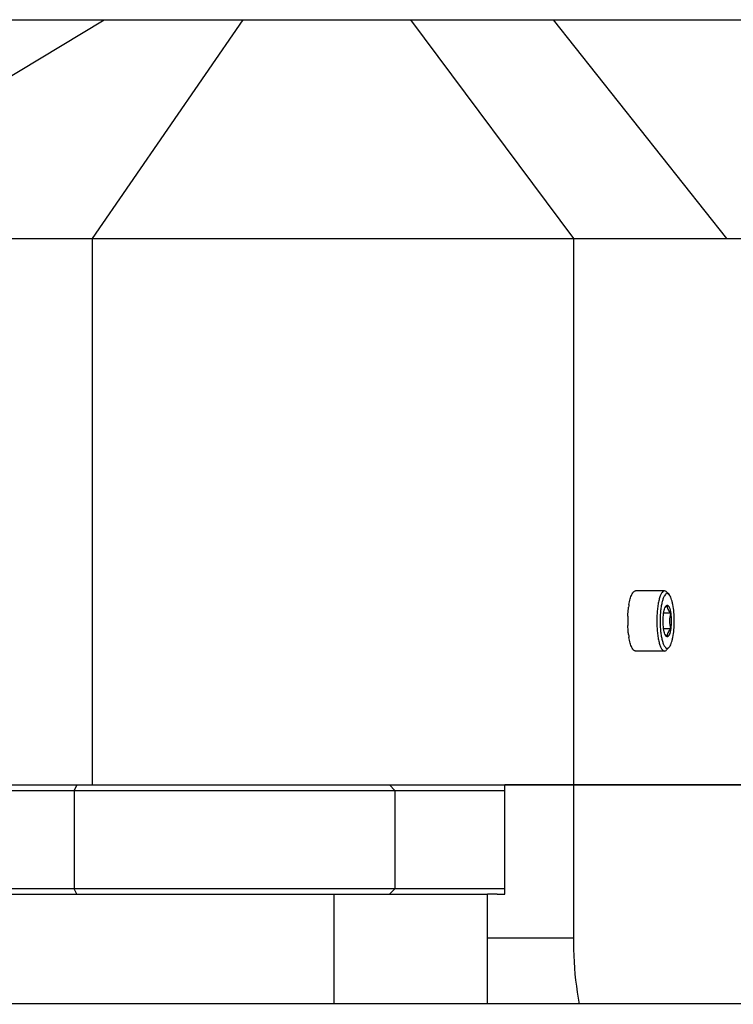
# Model space of a CAD drawing. Header units: millimetres. Extents: x 0 to 2550, y 0 to 1188.
# Tile 194 of 221: x 1454 to 1480, y 581 to 617. Entities that reach past the tile are written whole.
import ezdxf

# ---------------------------------------------------------------- set-up
doc = ezdxf.new("R2010")
doc.units = ezdxf.units.MM
doc.header["$LTSCALE"] = 46.255
doc.layers.get('0').update_dxf_attribs({"linetype": 'CONTINUOUS'})
for name, color, linetype in [('DR1SM11P1002_PBL29', 7, 'CONTINUOUS'), ('DR1SM11P1003_PBL5', 7, 'CONTINUOUS'), ('M2000103_PBL14', 7, 'CONTINUOUS'), ('M2000801_PBL10', 7, 'CONTINUOUS'), ('M2000901_PBL58', 7, 'CONTINUOUS'), ('P9140503_BOLT_PBL24', 7, 'CONTINUOUS')]:
    doc.layers.add(name, color=color, linetype=linetype)

# ---------------------------------------------------------------- blocks, each defined once
blk = doc.blocks.new('DDDD')
at = {"layer": 'DR1SM11P1002_PBL29', "color": 7}
for p, q in [((1892.506, 3202.14), (2062.409, 3202.14)), ((2048.39, 3192.14), (2048.39, 3202.14)), ((2062.409, 3192.14), (2062.409, 3202.14)), ((1892.506, 3192.14), (2056.242, 3192.14))]:
    blk.add_line(p, q, dxfattribs=at)
at = {"layer": 'DR1SM11P1003_PBL5', "color": 7}
blk.add_line((2056.242, 3192.14), (2350.358, 3192.14), dxfattribs=at)
at = {"layer": 'M2000103_PBL14', "color": 7}
for p, q in [((1972.319, 3211.64), (2063.992, 3211.64)), ((1972.819, 3212.14), (2063.992, 3212.14)), ((2063.992, 3202.64), (1972.319, 3202.64)), ((2063.297, 3202.14), (2062.409, 3202.14))]:
    blk.add_line(p, q, dxfattribs=at)
at = {"layer": 'M2000103_PBL14', "color": 2}
for p, q in [((2024.867, 3212.14), (2024.617, 3211.64)), ((2024.617, 3211.64), (2024.617, 3202.64)), ((2053.452, 3212.14), (2053.935, 3211.64)), ((2053.935, 3211.64), (2053.935, 3202.64)), ((2024.867, 3202.14), (2024.617, 3202.64)), ((2053.452, 3202.14), (2053.935, 3202.64))]:
    blk.add_line(p, q, dxfattribs=at)
at = {"layer": 'M2000801_PBL10', "color": 2}
for p, q in [((1994.319, 3262.14), (2027.352, 3282.14)), ((2026.296, 3262.14), (2040.086, 3282.14)), ((2055.369, 3282.14), (2070.275, 3262.14)), ((2084.309, 3262.14), (2068.46, 3282.14)), ((2026.296, 3212.14), (2026.296, 3262.14)), ((2070.275, 3262.14), (2070.275, 3212.14))]:
    blk.add_line(p, q, dxfattribs=at)
at = {"layer": 'M2000801_PBL10', "color": 7}
for p, q in [((2006.361, 3282.14), (2226.825, 3282.14)), ((1940.232, 3262.14), (2334.215, 3262.14)), ((2324.819, 3212.14), (2063.992, 3212.14))]:
    blk.add_line(p, q, dxfattribs=at)
at = {"layer": 'M2000901_PBL58', "color": 7}
for p, q in [((2063.992, 3202.14), (2063.992, 3212.14)), ((2063.992, 3212.14), (2136.069, 3212.14)), ((2063.297, 3202.14), (2063.992, 3202.14))]:
    blk.add_line(p, q, dxfattribs=at)
at = {"layer": 'M2000901_PBL58', "color": 2}
for p, q in [((2070.275, 3212.14), (2070.275, 3198.14)), ((2070.275, 3198.14), (2062.409, 3198.14))]:
    blk.add_line(p, q, dxfattribs=at)
blk.add_open_spline([(2070.275, 3198.14), (2070.275, 3197.598), (2070.314, 3195.568), (2070.529, 3193.538), (2070.817, 3192.078)], degree=3, knots=[0, 0, 0, 0, 0.267081, 1, 1, 1, 1], dxfattribs=at)
at = {"layer": 'P9140503_BOLT_PBL24', "color": 7}
for p, q in [((2078.612, 3229.89), (2075.955, 3229.89)), ((2079.026, 3229.548), (2078.802, 3229.789)), ((2079.177, 3227.861), (2078.53, 3227.861)), ((2079.177, 3226.418), (2078.53, 3226.418)), ((2078.612, 3224.39), (2075.955, 3224.39)), ((2079.026, 3224.731), (2078.802, 3224.49))]:
    blk.add_line(p, q, dxfattribs=at)
for centre, radius, start, end in [((2082.466, 3227.448), 7.207, 170.44757, 172.47969), ((2085.793, 3227.14), 10.549, 177.63061, 182.29806), ((2082.286, 3226.805), 7.025, 187.43032, 189.5796)]:
    blk.add_arc(centre, radius, start, end, dxfattribs=at)
for points, knots in [([(2075.359, 3228.644), (2075.389, 3228.818), (2075.441, 3229.066), (2075.536, 3229.369), (2075.609, 3229.55), (2075.688, 3229.695), (2075.771, 3229.803), (2075.859, 3229.872), (2075.925, 3229.89), (2075.955, 3229.89)], [0, 0, 0, 0, 0.367068, 0.522812, 0.657745, 0.77112, 0.86344, 0.937475, 1, 1, 1, 1]), ([(2078.612, 3229.89), (2078.497, 3229.89), (2078.367, 3229.74), (2078.272, 3229.561), (2078.187, 3229.363), (2078.097, 3229.064), (2078.012, 3228.651), (2077.948, 3228.18), (2077.909, 3227.67), (2077.895, 3227.14), (2077.909, 3226.609), (2077.948, 3226.099), (2078.012, 3225.629), (2078.097, 3225.215), (2078.187, 3224.917), (2078.272, 3224.719), (2078.367, 3224.539), (2078.497, 3224.39), (2078.612, 3224.39)], [0, 0, 0, 0, 0.058325, 0.080657, 0.106316, 0.1672, 0.239533, 0.321023, 0.408881, 0.5, 0.591119, 0.678977, 0.760467, 0.8328, 0.893684, 0.919343, 0.941675, 1, 1, 1, 1]), ([(2078.853, 3229.64), (2078.749, 3229.64), (2078.631, 3229.504), (2078.544, 3229.341), (2078.467, 3229.161), (2078.385, 3228.889), (2078.308, 3228.513), (2078.25, 3228.086), (2078.214, 3227.622), (2078.202, 3227.14), (2078.214, 3226.658), (2078.25, 3226.194), (2078.308, 3225.766), (2078.385, 3225.39), (2078.467, 3225.119), (2078.544, 3224.939), (2078.631, 3224.776), (2078.749, 3224.64), (2078.853, 3224.64)], [0, 0, 0, 0, 0.058325, 0.080657, 0.106315, 0.1672, 0.239534, 0.321025, 0.408884, 0.500002, 0.59112, 0.678978, 0.760468, 0.8328, 0.893685, 0.919343, 0.941674, 1, 1, 1, 1]), ([(2078.802, 3229.789), (2078.775, 3229.819), (2078.719, 3229.868), (2078.645, 3229.89), (2078.612, 3229.89)], [0, 0, 0, 0, 0.548396, 1, 1, 1, 1]), ([(2079.026, 3229.548), (2079.002, 3229.575), (2078.95, 3229.62), (2078.883, 3229.64), (2078.853, 3229.64)], [0, 0, 0, 0, 0.548396, 1, 1, 1, 1]), ([(2079.026, 3224.731), (2079.065, 3224.773), (2079.138, 3224.883), (2079.226, 3225.084), (2079.306, 3225.338), (2079.402, 3225.76), (2079.48, 3226.367), (2079.511, 3227.14), (2079.48, 3227.913), (2079.402, 3228.519), (2079.306, 3228.941), (2079.226, 3229.195), (2079.138, 3229.396), (2079.065, 3229.507), (2079.026, 3229.548)], [0, 0, 0, 0, 0.034413, 0.078561, 0.132237, 0.194547, 0.339487, 0.500003, 0.660519, 0.805455, 0.867764, 0.921439, 0.965587, 1, 1, 1, 1]), ([(2075.253, 3227.576), (2075.256, 3227.646), (2075.27, 3227.919), (2075.295, 3228.19), (2075.322, 3228.391)], [0, 0, 0, 0, 0.258219, 1, 1, 1, 1]), ([(2078.53, 3226.418), (2078.494, 3226.657), (2078.465, 3227.14), (2078.494, 3227.623), (2078.53, 3227.861)], [0, 0, 0, 0, 0.5, 1, 1, 1, 1]), ([(2078.53, 3227.861), (2078.543, 3227.949), (2078.572, 3228.109), (2078.617, 3228.265), (2078.643, 3228.334)], [0, 0, 0, 0, 0.546266, 1, 1, 1, 1]), ([(2078.643, 3228.334), (2078.646, 3228.341), (2078.657, 3228.37), (2078.67, 3228.398), (2078.68, 3228.418)], [0, 0, 0, 0, 0.264039, 1, 1, 1, 1]), ([(2078.68, 3228.418), (2078.692, 3228.443), (2078.729, 3228.512), (2078.799, 3228.583), (2078.853, 3228.583)], [0, 0, 0, 0, 0.336925, 1, 1, 1, 1]), ([(2078.695, 3228.405), (2078.706, 3228.42), (2078.756, 3228.483), (2078.81, 3228.541), (2078.853, 3228.583)], [0, 0, 0, 0, 0.241032, 1, 1, 1, 1]), ([(2078.853, 3228.583), (2078.847, 3228.524), (2078.846, 3228.4), (2078.902, 3228.211), (2079.018, 3228.029), (2079.12, 3227.918), (2079.177, 3227.861)], [0, 0, 0, 0, 0.217497, 0.448838, 0.708942, 1, 1, 1, 1]), ([(2078.853, 3228.583), (2078.87, 3228.583), (2078.907, 3228.573), (2078.956, 3228.532), (2079.001, 3228.469), (2079.064, 3228.346), (2079.128, 3228.141), (2079.162, 3227.962), (2079.177, 3227.861)], [0, 0, 0, 0, 0.060726, 0.13372, 0.225861, 0.339729, 0.632004, 1, 1, 1, 1]), ([(2079.177, 3227.861), (2079.111, 3227.627), (2079.026, 3227.14), (2079.111, 3226.652), (2079.177, 3226.418)], [0, 0, 0, 0, 0.499997, 1, 1, 1, 1]), ([(2079.177, 3227.861), (2079.212, 3227.623), (2079.241, 3227.14), (2079.212, 3226.657), (2079.177, 3226.418)], [0, 0, 0, 0, 0.5, 1, 1, 1, 1]), ([(2075.32, 3225.896), (2075.312, 3225.962), (2075.28, 3226.234), (2075.26, 3226.508), (2075.252, 3226.717)], [0, 0, 0, 0, 0.240502, 1, 1, 1, 1]), ([(2078.643, 3225.946), (2078.617, 3226.014), (2078.572, 3226.171), (2078.543, 3226.33), (2078.53, 3226.418)], [0, 0, 0, 0, 0.453724, 1, 1, 1, 1]), ([(2079.177, 3226.418), (2079.12, 3226.362), (2079.018, 3226.251), (2078.902, 3226.069), (2078.846, 3225.88), (2078.847, 3225.756), (2078.853, 3225.696)], [0, 0, 0, 0, 0.291071, 0.551165, 0.782499, 1, 1, 1, 1]), ([(2079.177, 3226.418), (2079.162, 3226.318), (2079.128, 3226.138), (2079.064, 3225.933), (2079.001, 3225.81), (2078.956, 3225.748), (2078.907, 3225.707), (2078.87, 3225.696), (2078.853, 3225.696)], [0, 0, 0, 0, 0.367996, 0.660271, 0.774139, 0.86628, 0.939274, 1, 1, 1, 1]), ([(2075.955, 3224.39), (2075.925, 3224.39), (2075.859, 3224.407), (2075.771, 3224.477), (2075.688, 3224.584), (2075.609, 3224.729), (2075.536, 3224.91), (2075.441, 3225.213), (2075.389, 3225.461), (2075.359, 3225.636)], [0, 0, 0, 0, 0.062524, 0.136556, 0.228875, 0.34225, 0.477183, 0.632928, 1, 1, 1, 1]), ([(2078.68, 3225.861), (2078.677, 3225.868), (2078.663, 3225.895), (2078.652, 3225.924), (2078.643, 3225.946)], [0, 0, 0, 0, 0.235964, 1, 1, 1, 1]), ([(2078.853, 3225.696), (2078.838, 3225.696), (2078.794, 3225.708), (2078.731, 3225.767), (2078.697, 3225.826), (2078.68, 3225.861)], [0, 0, 0, 0, 0.18503, 0.528629, 1, 1, 1, 1]), ([(2078.853, 3225.696), (2078.839, 3225.711), (2078.783, 3225.768), (2078.73, 3225.827), (2078.695, 3225.874)], [0, 0, 0, 0, 0.258611, 1, 1, 1, 1]), ([(2078.612, 3224.39), (2078.645, 3224.39), (2078.719, 3224.411), (2078.775, 3224.461), (2078.802, 3224.49)], [0, 0, 0, 0, 0.451604, 1, 1, 1, 1]), ([(2078.853, 3224.64), (2078.883, 3224.64), (2078.95, 3224.66), (2079.002, 3224.704), (2079.026, 3224.731)], [0, 0, 0, 0, 0.451603, 1, 1, 1, 1])]:
    blk.add_open_spline(points, degree=3, knots=knots, dxfattribs=at)
for points in [[(2078.642, 3228.329), (2078.658, 3228.355), (2078.676, 3228.381), (2078.695, 3228.405)], [(2078.695, 3225.874), (2078.676, 3225.899), (2078.658, 3225.924), (2078.642, 3225.95)]]:
    blk.add_open_spline(points, degree=3, dxfattribs=at)

msp = doc.modelspace()

# ---------------------------------------------------------------- block references
at = {"xscale": 0.4, "yscale": 0.4, "zscale": 0.4}
msp.add_blockref('DDDD', (645.9319, -695.924), dxfattribs=at)

doc.saveas('drawing.dxf')
